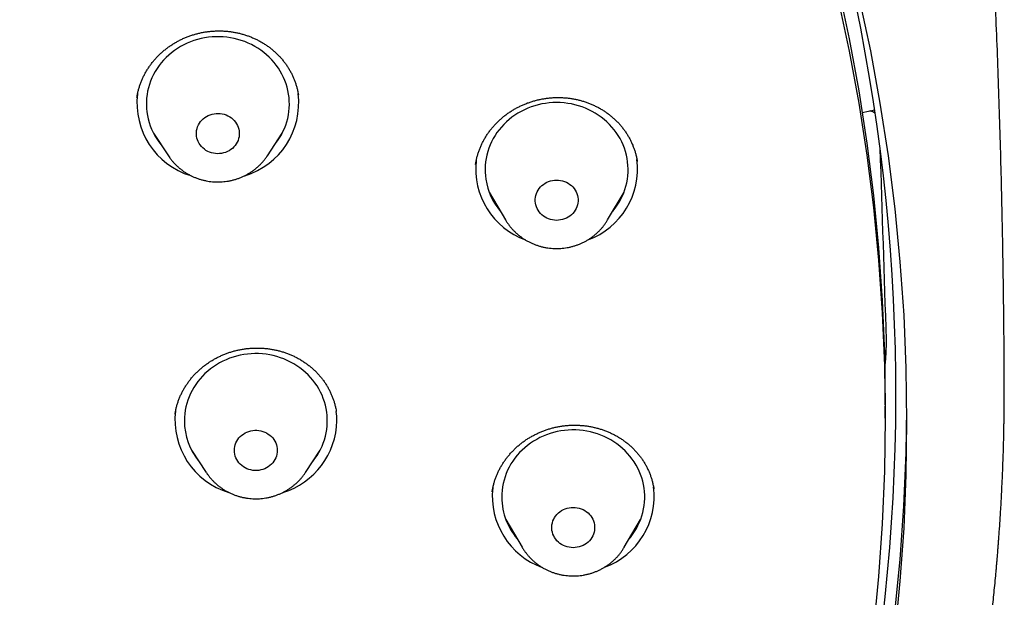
# Model space of a CAD drawing. Header units: millimetres. Extents: x 8 to 459, y 12 to 878.
# Tile 167 of 181: x 270 to 290, y 820 to 832. Entities that reach past the tile are written whole.
import ezdxf

# ---------------------------------------------------------------- set-up
doc = ezdxf.new("R2010")
doc.units = ezdxf.units.MM

msp = doc.modelspace()

# ---------------------------------------------------------------- linework, layer by layer
at = {"color": 7, "linetype": 'Continuous', "lineweight": 30}
for p, q in [((272.308, 830.785), (272.307, 830.782)), ((287.519, 830.469), (287.783, 830.521)), ((272.654, 830.029), (272.964, 829.559)), ((275.041, 829.559), (275.351, 830.029)), ((272.7, 829.959), (272.687, 829.972)), ((275.326, 829.987), (275.318, 829.979)), ((275.043, 829.561), (275.041, 829.559)), ((282.798, 829.44), (282.797, 829.443)), ((279.407, 829.374), (279.406, 829.377)), ((279.409, 829.38), (279.408, 829.374)), ((279.695, 828.794), (280.038, 828.211)), ((282.178, 828.211), (282.522, 828.794)), ((288, 824.049), (288, 824.305)), ((276.487, 824.187), (276.486, 824.193)), ((273.452, 823.38), (273.761, 822.909)), ((273.496, 823.312), (273.482, 823.326)), ((275.839, 822.909), (276.148, 823.38)), ((276.125, 823.34), (276.117, 823.332)), ((279.757, 822.508), (279.756, 822.505)), ((283.147, 822.571), (283.147, 822.573)), ((280.043, 821.924), (280.387, 821.341)), ((282.526, 821.341), (282.87, 821.924))]:
    msp.add_line(p, q, dxfattribs=at)
at = {"color": 7, "linetype": 'Continuous', "lineweight": 30, "flags": 128}
for points in [[(282.547, 844.482), (283.095, 843.503), (283.616, 842.51), (284.11, 841.504), (284.575, 840.487), (285.011, 839.459), (285.419, 838.42), (285.798, 837.372), (286.147, 836.315), (286.467, 835.249), (286.757, 834.177), (287.017, 833.097), (287.246, 832.011), (287.446, 830.92), (287.615, 829.824), (287.753, 828.725), (287.861, 827.623), (287.938, 826.518), (287.985, 825.412), (288, 824.305)], [(282.942, 844.359), (283.496, 843.37), (284.023, 842.367), (284.521, 841.351), (284.99, 840.324), (285.431, 839.286), (285.843, 838.237), (286.226, 837.178), (286.578, 836.11), (286.901, 835.034), (287.194, 833.95), (287.457, 832.86), (287.689, 831.763), (287.89, 830.661), (288.061, 829.555), (288.201, 828.444), (288.31, 827.331), (288.388, 826.215), (288.434, 825.098), (288.45, 823.98), (288.434, 822.862), (288.388, 821.745), (288.31, 820.629), (288.201, 819.516)], [(282.547, 844.226), (283.095, 843.246), (283.616, 842.253), (284.11, 841.248), (284.575, 840.231), (285.011, 839.203), (285.419, 838.164), (285.798, 837.116), (286.147, 836.058), (286.467, 834.993), (286.757, 833.92), (287.017, 832.84), (287.246, 831.755), (287.446, 830.664), (287.615, 829.568), (287.753, 828.469), (287.861, 827.366), (287.938, 826.262), (287.985, 825.155), (288, 824.049), (287.985, 822.942), (287.938, 821.835), (287.861, 820.731), (287.753, 819.628)], [(275.192, 829.788), (275.213, 829.813), (275.257, 829.874), (275.298, 829.936), (275.336, 830), (275.369, 830.066), (275.4, 830.133), (275.426, 830.202), (275.449, 830.272), (275.468, 830.343), (275.482, 830.415), (275.493, 830.488), (275.5, 830.56), (275.503, 830.634), (275.501, 830.707), (275.496, 830.78), (275.487, 830.852), (275.473, 830.925), (275.456, 830.996), (275.435, 831.066), (275.41, 831.136), (275.381, 831.203), (275.348, 831.27), (275.312, 831.335), (275.272, 831.398), (275.229, 831.459), (275.182, 831.517), (275.133, 831.574), (275.08, 831.627), (275.024, 831.679), (274.966, 831.727), (274.905, 831.773), (274.842, 831.815), (274.776, 831.854), (274.708, 831.891), (274.638, 831.923), (274.567, 831.953), (274.494, 831.978), (274.42, 832.001), (274.345, 832.019), (274.268, 832.034), (274.191, 832.045), (274.114, 832.052), (274.036, 832.056), (273.958, 832.056), (273.88, 832.051), (273.803, 832.044), (273.726, 832.032), (273.65, 832.017), (273.575, 831.998), (273.501, 831.975), (273.428, 831.949), (273.357, 831.919), (273.287, 831.886), (273.22, 831.849), (273.155, 831.809), (273.092, 831.766), (273.031, 831.72), (272.973, 831.672), (272.918, 831.62), (272.865, 831.566), (272.816, 831.509), (272.77, 831.45), (272.727, 831.389), (272.688, 831.326), (272.652, 831.261), (272.62, 831.194), (272.592, 831.126), (272.567, 831.056), (272.547, 830.986), (272.53, 830.914), (272.517, 830.842), (272.508, 830.769), (272.504, 830.696), (272.503, 830.623), (272.506, 830.55), (272.514, 830.477), (272.525, 830.405), (272.54, 830.333), (272.54, 830.333)], [(282.284, 828.39), (282.291, 828.399), (282.337, 828.458), (282.38, 828.519), (282.42, 828.582), (282.456, 828.647), (282.488, 828.714), (282.517, 828.782), (282.542, 828.851), (282.563, 828.921), (282.58, 828.993), (282.593, 829.065), (282.602, 829.138), (282.607, 829.211), (282.608, 829.284), (282.605, 829.357), (282.598, 829.43), (282.587, 829.502), (282.572, 829.574), (282.553, 829.645), (282.53, 829.715), (282.503, 829.784), (282.473, 829.851), (282.438, 829.917), (282.401, 829.981), (282.359, 830.043), (282.315, 830.103), (282.267, 830.161), (282.216, 830.216), (282.162, 830.269), (282.105, 830.319), (282.046, 830.366), (281.983, 830.41), (281.919, 830.451), (281.852, 830.489), (281.784, 830.524), (281.713, 830.555), (281.641, 830.583), (281.568, 830.607), (281.493, 830.628), (281.417, 830.645), (281.341, 830.658), (281.264, 830.668), (281.186, 830.673), (281.108, 830.675), (281.03, 830.673), (280.953, 830.668), (280.875, 830.658), (280.799, 830.645), (280.723, 830.628), (280.648, 830.607), (280.575, 830.583), (280.503, 830.555), (280.432, 830.524), (280.364, 830.489), (280.297, 830.451), (280.233, 830.41), (280.171, 830.366), (280.111, 830.319), (280.054, 830.269), (280, 830.216), (279.949, 830.161), (279.902, 830.103), (279.857, 830.043), (279.816, 829.981), (279.778, 829.917), (279.744, 829.851), (279.713, 829.784), (279.686, 829.715), (279.664, 829.645), (279.645, 829.574), (279.629, 829.502), (279.618, 829.43), (279.611, 829.357), (279.608, 829.284), (279.609, 829.211), (279.614, 829.138), (279.623, 829.065), (279.623, 829.065)], [(273.564, 829.93), (273.556, 829.97), (273.553, 830.01), (273.554, 830.05), (273.558, 830.09), (273.567, 830.129), (273.579, 830.168), (273.596, 830.205), (273.616, 830.241), (273.64, 830.274), (273.667, 830.305), (273.697, 830.334), (273.729, 830.36), (273.765, 830.383), (273.802, 830.403), (273.841, 830.419), (273.882, 830.431), (273.924, 830.44), (273.966, 830.446), (274.009, 830.447), (274.052, 830.445), (274.094, 830.438), (274.135, 830.428), (274.176, 830.415), (274.214, 830.397), (274.251, 830.377), (274.286, 830.353), (274.318, 830.326), (274.347, 830.297), (274.373, 830.265), (274.395, 830.231), (274.415, 830.195), (274.43, 830.157), (274.441, 830.118), (274.449, 830.079), (274.452, 830.039), (274.452, 829.998), (274.447, 829.958), (274.439, 829.919), (274.426, 829.88), (274.409, 829.843), (274.389, 829.808), (274.366, 829.774), (274.339, 829.743), (274.309, 829.714), (274.276, 829.688), (274.241, 829.665), (274.203, 829.646), (274.164, 829.629), (274.124, 829.617), (274.082, 829.608), (274.039, 829.603), (273.997, 829.601), (273.954, 829.604), (273.912, 829.61), (273.87, 829.62), (273.83, 829.634), (273.791, 829.651), (273.754, 829.672), (273.72, 829.695), (273.688, 829.722), (273.659, 829.752), (273.633, 829.784), (273.61, 829.818), (273.591, 829.854), (273.575, 829.891), (273.564, 829.93)], [(280.663, 828.566), (280.659, 828.606), (280.659, 828.646), (280.663, 828.686), (280.671, 828.726), (280.683, 828.764), (280.699, 828.802), (280.718, 828.837), (280.742, 828.871), (280.768, 828.903), (280.798, 828.932), (280.83, 828.958), (280.865, 828.982), (280.902, 829.002), (280.941, 829.019), (280.981, 829.032), (281.023, 829.041), (281.065, 829.047), (281.108, 829.049), (281.151, 829.047), (281.193, 829.041), (281.235, 829.032), (281.275, 829.019), (281.314, 829.002), (281.351, 828.982), (281.386, 828.958), (281.419, 828.932), (281.448, 828.903), (281.475, 828.871), (281.498, 828.837), (281.517, 828.802), (281.533, 828.764), (281.545, 828.726), (281.554, 828.686), (281.558, 828.646), (281.558, 828.606), (281.554, 828.566), (281.545, 828.526), (281.533, 828.488), (281.517, 828.45), (281.498, 828.415), (281.475, 828.381), (281.448, 828.349), (281.419, 828.32), (281.386, 828.294), (281.351, 828.27), (281.314, 828.25), (281.275, 828.233), (281.235, 828.22), (281.193, 828.211), (281.151, 828.205), (281.108, 828.203), (281.065, 828.205), (281.023, 828.211), (280.981, 828.22), (280.941, 828.233), (280.902, 828.25), (280.865, 828.27), (280.83, 828.294), (280.798, 828.32), (280.768, 828.349), (280.742, 828.381), (280.718, 828.415), (280.699, 828.45), (280.683, 828.488), (280.671, 828.526), (280.663, 828.566)], [(275.99, 823.139), (275.995, 823.145), (276.04, 823.205), (276.083, 823.266), (276.121, 823.33), (276.156, 823.395), (276.188, 823.462), (276.215, 823.53), (276.239, 823.6), (276.259, 823.671), (276.275, 823.742), (276.287, 823.815), (276.295, 823.888), (276.299, 823.961), (276.299, 824.034), (276.295, 824.107), (276.287, 824.18), (276.275, 824.252), (276.259, 824.324), (276.239, 824.394), (276.215, 824.464), (276.188, 824.532), (276.156, 824.599), (276.121, 824.665), (276.083, 824.728), (276.04, 824.79), (275.995, 824.849), (275.946, 824.906), (275.895, 824.961), (275.84, 825.013), (275.782, 825.062), (275.722, 825.109), (275.659, 825.152), (275.595, 825.193), (275.527, 825.23), (275.458, 825.264), (275.387, 825.294), (275.315, 825.321), (275.241, 825.344), (275.166, 825.364), (275.09, 825.38), (275.013, 825.392), (274.936, 825.401), (274.858, 825.406), (274.781, 825.407), (274.703, 825.404), (274.625, 825.397), (274.548, 825.387), (274.472, 825.373), (274.396, 825.355), (274.322, 825.333), (274.249, 825.308), (274.177, 825.279), (274.107, 825.247), (274.039, 825.212), (273.973, 825.173), (273.909, 825.131), (273.847, 825.086), (273.789, 825.038), (273.732, 824.987), (273.679, 824.934), (273.629, 824.878), (273.582, 824.82), (273.538, 824.759), (273.498, 824.697), (273.461, 824.632), (273.428, 824.566), (273.398, 824.498), (273.372, 824.429), (273.35, 824.359), (273.332, 824.288), (273.318, 824.216), (273.308, 824.143), (273.302, 824.07), (273.3, 823.997), (273.3, 823.997)], [(288.449, 824.237), (288.433, 823.321), (288.385, 822.203), (288.305, 821.086), (288.195, 819.972)], [(274.35, 823.375), (274.352, 823.415), (274.358, 823.455), (274.368, 823.494), (274.382, 823.532), (274.4, 823.569), (274.421, 823.603), (274.446, 823.636), (274.474, 823.667), (274.505, 823.694), (274.539, 823.719), (274.575, 823.741), (274.613, 823.759), (274.653, 823.774), (274.694, 823.786), (274.736, 823.793), (274.779, 823.797), (274.821, 823.797), (274.864, 823.793), (274.906, 823.786), (274.947, 823.774), (274.987, 823.759), (275.025, 823.741), (275.061, 823.719), (275.095, 823.694), (275.126, 823.667), (275.154, 823.636), (275.179, 823.603), (275.2, 823.569), (275.218, 823.532), (275.232, 823.494), (275.242, 823.455), (275.248, 823.415), (275.25, 823.375), (275.248, 823.335), (275.242, 823.295), (275.232, 823.256), (275.218, 823.218), (275.2, 823.181), (275.179, 823.146), (275.154, 823.113), (275.126, 823.083), (275.095, 823.055), (275.061, 823.03), (275.025, 823.009), (274.987, 822.99), (274.947, 822.975), (274.906, 822.964), (274.864, 822.956), (274.821, 822.952), (274.779, 822.952), (274.736, 822.956), (274.694, 822.964), (274.653, 822.975), (274.613, 822.99), (274.575, 823.009), (274.539, 823.03), (274.505, 823.055), (274.474, 823.083), (274.446, 823.113), (274.421, 823.146), (274.4, 823.181), (274.382, 823.218), (274.368, 823.256), (274.358, 823.295), (274.352, 823.335), (274.35, 823.375)], [(282.632, 821.52), (282.655, 821.548), (282.7, 821.608), (282.742, 821.67), (282.781, 821.733), (282.815, 821.799), (282.847, 821.866), (282.874, 821.934), (282.897, 822.004), (282.917, 822.075), (282.933, 822.147), (282.945, 822.219), (282.952, 822.292), (282.956, 822.365), (282.956, 822.438), (282.951, 822.511), (282.943, 822.584), (282.931, 822.656), (282.914, 822.728), (282.894, 822.798), (282.87, 822.868), (282.842, 822.936), (282.81, 823.003), (282.774, 823.068), (282.736, 823.132), (282.693, 823.193), (282.647, 823.252), (282.598, 823.309), (282.546, 823.364), (282.492, 823.416), (282.434, 823.465), (282.373, 823.511), (282.311, 823.554), (282.245, 823.594), (282.178, 823.631), (282.109, 823.665), (282.038, 823.695), (281.965, 823.721), (281.891, 823.744), (281.816, 823.764), (281.74, 823.78), (281.663, 823.792), (281.586, 823.8), (281.508, 823.804), (281.43, 823.805), (281.353, 823.802), (281.275, 823.795), (281.198, 823.784), (281.122, 823.769), (281.046, 823.751), (280.972, 823.729), (280.899, 823.704), (280.827, 823.675), (280.758, 823.643), (280.69, 823.607), (280.624, 823.568), (280.56, 823.526), (280.499, 823.48), (280.44, 823.432), (280.384, 823.381), (280.331, 823.328), (280.281, 823.272), (280.235, 823.213), (280.191, 823.152), (280.151, 823.09), (280.114, 823.025), (280.081, 822.959), (280.052, 822.891), (280.027, 822.822), (280.005, 822.751), (279.987, 822.68), (279.974, 822.608), (279.964, 822.536), (279.958, 822.463), (279.958, 822.463)], [(281.007, 821.776), (281.011, 821.816), (281.019, 821.856), (281.031, 821.894), (281.047, 821.932), (281.067, 821.967), (281.09, 822.001), (281.116, 822.033), (281.146, 822.062), (281.178, 822.088), (281.213, 822.112), (281.25, 822.132), (281.289, 822.148), (281.33, 822.162), (281.371, 822.171), (281.414, 822.177), (281.456, 822.179), (281.499, 822.177), (281.542, 822.171), (281.583, 822.162), (281.624, 822.148), (281.663, 822.132), (281.7, 822.112), (281.735, 822.088), (281.767, 822.062), (281.796, 822.033), (281.823, 822.001), (281.846, 821.967), (281.866, 821.932), (281.882, 821.894), (281.894, 821.856), (281.902, 821.816), (281.906, 821.776), (281.906, 821.736), (281.902, 821.696), (281.894, 821.656), (281.882, 821.618), (281.866, 821.58), (281.846, 821.544), (281.823, 821.511), (281.796, 821.479), (281.767, 821.45), (281.735, 821.424), (281.7, 821.4), (281.663, 821.38), (281.624, 821.363), (281.583, 821.35), (281.542, 821.341), (281.499, 821.335), (281.456, 821.333), (281.414, 821.335), (281.371, 821.341), (281.33, 821.35), (281.289, 821.363), (281.25, 821.38), (281.213, 821.4), (281.178, 821.424), (281.146, 821.45), (281.116, 821.479), (281.09, 821.511), (281.067, 821.544), (281.047, 821.58), (281.031, 821.618), (281.019, 821.656), (281.011, 821.696), (281.007, 821.736), (281.007, 821.776)]]:
    msp.add_lwpolyline(points, dxfattribs=at)
at = {"color": 7, "linetype": 'Continuous', "lineweight": 30}
for centre, radius, start, end in [((248.034, 824.562), 40.191, 333.7309, 21.5234), ((273.9, 830.665), 1.594, 173.1293, 252.9976), ((274.105, 830.665), 1.594, 286.7936, 7.2128), ((273.876, 830.661), 1.376, 193.7967, 219.3881), ((280.997, 829.282), 1.586, 173.5805, 250.0848), ((281.22, 829.281), 1.585, 290.1215, 7.2268), ((280.978, 829.277), 1.371, 188.9087, 220.3252), ((274.696, 824.015), 1.593, 173.2334, 253.084), ((274.997, 823.997), 1.503, 0.0018, 7.3794), ((274.657, 824.002), 1.357, 180.2206, 219.5324), ((274.891, 824.028), 1.609, 287.1827, 358.886), ((281.346, 822.412), 1.587, 173.6613, 250.1882), ((281.568, 822.411), 1.585, 290.1697, 7.2), ((281.312, 822.399), 1.355, 177.3301, 220.4821)]:
    msp.add_arc(centre, radius, start, end, dxfattribs=at)
for centre, major_axis, ratio, start_param, end_param in [((243, -7466.623), (0, 8960.181), 0.013265, 5.894646, 5.895833), ((242.673, 818.902), (37.8, 31.287), 0.805529, 5.625057, 5.631165)]:
    msp.add_ellipse(centre, major_axis=major_axis, ratio=ratio, start_param=start_param, end_param=end_param, dxfattribs=at)
for points, knots in [([(290.498, 824.841), (290.497, 824.996), (290.496, 825.44), (290.489, 826.171), (290.478, 827.034), (290.463, 827.896), (290.445, 828.758), (290.423, 829.621), (290.398, 830.482), (290.369, 831.344), (290.336, 832.205), (290.3, 833.065), (290.26, 833.926), (290.219, 834.734), (290.19, 835.256), (290.177, 835.491)], [0, 0, 0, 0, 0.043853, 0.124769, 0.205683, 0.286592, 0.367496, 0.448394, 0.529285, 0.610168, 0.691042, 0.771905, 0.852758, 0.933599, 1, 1, 1, 1]), ([(272.306, 830.782), (272.308, 830.796), (272.314, 830.835), (272.327, 830.897), (272.346, 830.968), (272.368, 831.039), (272.393, 831.108), (272.422, 831.177), (272.454, 831.245), (272.49, 831.311), (272.528, 831.375), (272.569, 831.438), (272.614, 831.498), (272.661, 831.557), (272.712, 831.614), (272.765, 831.669), (272.821, 831.722), (272.879, 831.772), (272.939, 831.82), (273.002, 831.864), (273.066, 831.906), (273.132, 831.945), (273.2, 831.982), (273.271, 832.016), (273.343, 832.047), (273.416, 832.074), (273.491, 832.099), (273.566, 832.12), (273.642, 832.138), (273.718, 832.153), (273.795, 832.164), (273.873, 832.173), (273.952, 832.177), (274.03, 832.179), (274.109, 832.177), (274.187, 832.172), (274.265, 832.164), (274.341, 832.152), (274.417, 832.137), (274.493, 832.119), (274.567, 832.097), (274.64, 832.072), (274.712, 832.044), (274.783, 832.014), (274.851, 831.98), (274.919, 831.943), (274.984, 831.903), (275.047, 831.861), (275.107, 831.816), (275.166, 831.768), (275.221, 831.718), (275.275, 831.665), (275.326, 831.611), (275.374, 831.554), (275.419, 831.494), (275.461, 831.434), (275.5, 831.371), (275.536, 831.306), (275.569, 831.24), (275.598, 831.173), (275.625, 831.104), (275.647, 831.034), (275.666, 830.963), (275.681, 830.898), (275.688, 830.856), (275.691, 830.838)], [0, 0, 0, 0, 0.009487, 0.02569, 0.041773, 0.057918, 0.074103, 0.090306, 0.106497, 0.122651, 0.138743, 0.154753, 0.170701, 0.18668, 0.202751, 0.21888, 0.235025, 0.251137, 0.267172, 0.28309, 0.298931, 0.314772, 0.330724, 0.34676, 0.36284, 0.378921, 0.39495, 0.410886, 0.426705, 0.442516, 0.458409, 0.474374, 0.490384, 0.506414, 0.522434, 0.538415, 0.554332, 0.570198, 0.5861, 0.60205, 0.618002, 0.633963, 0.649937, 0.665931, 0.681953, 0.698011, 0.714044, 0.730025, 0.746006, 0.761998, 0.778006, 0.79404, 0.810109, 0.82622, 0.842366, 0.858445, 0.87455, 0.890689, 0.906855, 0.923043, 0.939245, 0.955456, 0.971667, 0.987853, 1, 1, 1, 1]), ([(279.407, 829.374), (279.409, 829.383), (279.413, 829.416), (279.425, 829.473), (279.442, 829.545), (279.464, 829.616), (279.488, 829.686), (279.516, 829.755), (279.547, 829.823), (279.582, 829.889), (279.62, 829.954), (279.661, 830.018), (279.704, 830.079), (279.751, 830.139), (279.8, 830.196), (279.853, 830.251), (279.908, 830.304), (279.965, 830.355), (280.025, 830.404), (280.088, 830.45), (280.152, 830.494), (280.218, 830.534), (280.285, 830.571), (280.355, 830.606), (280.426, 830.637), (280.499, 830.666), (280.573, 830.692), (280.649, 830.714), (280.725, 830.734), (280.802, 830.75), (280.879, 830.762), (280.956, 830.772), (281.034, 830.778), (281.112, 830.781), (281.191, 830.78), (281.269, 830.776), (281.347, 830.769), (281.425, 830.758), (281.501, 830.744), (281.577, 830.727), (281.651, 830.707), (281.725, 830.683), (281.797, 830.657), (281.868, 830.627), (281.937, 830.594), (282.005, 830.559), (282.071, 830.52), (282.134, 830.478), (282.196, 830.434), (282.255, 830.388), (282.312, 830.338), (282.366, 830.287), (282.418, 830.233), (282.466, 830.177), (282.512, 830.119), (282.556, 830.058), (282.596, 829.996), (282.633, 829.932), (282.666, 829.867), (282.697, 829.8), (282.724, 829.732), (282.748, 829.663), (282.768, 829.592), (282.785, 829.521), (282.795, 829.47), (282.798, 829.443), (282.799, 829.44)], [0, 0, 0, 0, 0.005984, 0.022136, 0.038311, 0.054443, 0.070452, 0.086521, 0.10263, 0.118758, 0.134876, 0.150958, 0.16698, 0.18292, 0.198798, 0.214701, 0.2307, 0.246759, 0.262839, 0.278892, 0.294871, 0.310738, 0.326519, 0.342309, 0.358204, 0.374186, 0.390216, 0.406253, 0.422241, 0.43814, 0.45392, 0.469683, 0.485533, 0.501457, 0.517429, 0.533424, 0.549412, 0.565364, 0.581256, 0.597094, 0.612958, 0.628881, 0.644808, 0.660743, 0.676694, 0.692665, 0.708666, 0.724703, 0.740729, 0.756696, 0.772664, 0.788642, 0.804638, 0.820659, 0.836715, 0.852813, 0.868948, 0.88502, 0.901111, 0.917233, 0.933382, 0.94955, 0.965731, 0.981916, 0.998099, 1, 1, 1, 1]), ([(287.793, 830.45), (287.789, 830.453), (287.773, 830.463), (287.74, 830.478), (287.706, 830.492), (287.684, 830.499), (287.679, 830.5)], [0, 0, 0, 0, 0.15318, 0.521448, 0.889806, 1, 1, 1, 1]), ([(272.964, 829.559), (272.974, 829.545), (272.996, 829.512), (273.033, 829.464), (273.075, 829.415), (273.12, 829.367), (273.168, 829.322), (273.219, 829.28), (273.271, 829.24), (273.326, 829.203), (273.383, 829.169), (273.442, 829.138), (273.502, 829.111), (273.564, 829.086), (273.628, 829.065), (273.692, 829.047), (273.757, 829.032), (273.824, 829.021), (273.89, 829.013), (273.957, 829.009), (274.024, 829.008), (274.092, 829.011), (274.159, 829.018), (274.225, 829.028), (274.291, 829.041), (274.356, 829.058), (274.42, 829.078), (274.482, 829.102), (274.544, 829.129), (274.603, 829.159), (274.661, 829.192), (274.717, 829.228), (274.771, 829.267), (274.822, 829.309), (274.871, 829.353), (274.917, 829.4), (274.961, 829.45), (275.001, 829.501), (275.029, 829.539), (275.041, 829.559), (275.043, 829.561)], [0, 0, 0, 0, 0.02125, 0.048056, 0.074894, 0.101764, 0.128667, 0.155603, 0.182572, 0.209574, 0.236607, 0.26367, 0.290762, 0.317881, 0.345025, 0.372191, 0.399378, 0.426584, 0.453805, 0.481039, 0.508283, 0.535535, 0.562792, 0.59005, 0.617306, 0.644557, 0.671801, 0.699035, 0.726255, 0.753459, 0.780644, 0.807806, 0.834944, 0.862054, 0.889136, 0.916186, 0.943203, 0.970186, 0.997135, 1, 1, 1, 1]), ([(279.848, 828.534), (279.841, 828.54), (279.824, 828.556), (279.808, 828.573), (279.798, 828.583)], [0, 0, 0, 0, 0.390233, 1, 1, 1, 1]), ([(282.43, 828.603), (282.418, 828.591), (282.402, 828.574), (282.385, 828.559), (282.381, 828.555)], [0, 0, 0, 0, 0.738544, 1, 1, 1, 1]), ([(280.038, 828.212), (280.04, 828.209), (280.052, 828.186), (280.078, 828.147), (280.116, 828.094), (280.157, 828.043), (280.201, 827.994), (280.247, 827.948), (280.297, 827.904), (280.348, 827.863), (280.402, 827.825), (280.458, 827.789), (280.515, 827.757), (280.575, 827.727), (280.636, 827.701), (280.699, 827.678), (280.762, 827.658), (280.827, 827.641), (280.893, 827.628), (280.959, 827.619), (281.026, 827.613), (281.093, 827.61), (281.161, 827.611), (281.228, 827.616), (281.294, 827.624), (281.361, 827.635), (281.426, 827.65), (281.491, 827.669), (281.554, 827.691), (281.616, 827.716), (281.677, 827.744), (281.735, 827.776), (281.792, 827.81), (281.847, 827.848), (281.9, 827.888), (281.95, 827.931), (281.998, 827.977), (282.043, 828.025), (282.085, 828.075), (282.125, 828.127), (282.155, 828.173), (282.172, 828.201), (282.177, 828.211)], [0, 0, 0, 0, 0.004641, 0.030175, 0.055736, 0.081325, 0.106946, 0.132597, 0.15828, 0.183994, 0.20974, 0.235516, 0.261322, 0.287156, 0.313017, 0.338902, 0.364811, 0.39074, 0.416688, 0.442652, 0.46863, 0.494619, 0.520617, 0.54662, 0.572627, 0.598633, 0.624637, 0.650635, 0.676625, 0.702603, 0.728567, 0.754515, 0.780442, 0.806348, 0.832229, 0.858083, 0.883908, 0.909702, 0.935465, 0.961195, 0.986891, 1, 1, 1, 1]), ([(288.012, 825.295), (288.013, 825.31), (288.015, 825.34), (288.018, 825.388), (288.02, 825.435), (288.022, 825.481), (288.024, 825.527), (288.025, 825.571), (288.026, 825.613), (288.027, 825.649), (288.027, 825.678), (288.026, 825.691), (288.026, 825.698)], [0, 0, 0, 0, 0.091554, 0.185992, 0.277486, 0.371299, 0.46977, 0.570479, 0.682076, 0.796299, 0.897281, 1, 1, 1, 1]), ([(273.104, 824.136), (273.105, 824.145), (273.11, 824.177), (273.122, 824.234), (273.139, 824.305), (273.161, 824.376), (273.186, 824.445), (273.214, 824.514), (273.245, 824.581), (273.28, 824.647), (273.318, 824.711), (273.359, 824.774), (273.403, 824.835), (273.45, 824.895), (273.5, 824.952), (273.553, 825.007), (273.608, 825.059), (273.665, 825.109), (273.725, 825.157), (273.787, 825.202), (273.851, 825.245), (273.918, 825.285), (273.987, 825.322), (274.056, 825.356), (274.128, 825.387), (274.2, 825.415), (274.273, 825.44), (274.348, 825.462), (274.424, 825.48), (274.502, 825.496), (274.58, 825.508), (274.658, 825.517), (274.736, 825.522), (274.814, 825.524), (274.891, 825.523), (274.969, 825.519), (275.047, 825.511), (275.124, 825.5), (275.201, 825.485), (275.277, 825.468), (275.351, 825.447), (275.425, 825.423), (275.497, 825.396), (275.567, 825.366), (275.636, 825.333), (275.703, 825.297), (275.769, 825.258), (275.832, 825.216), (275.893, 825.171), (275.952, 825.124), (276.009, 825.075), (276.063, 825.023), (276.114, 824.969), (276.162, 824.912), (276.208, 824.854), (276.251, 824.794), (276.29, 824.732), (276.327, 824.668), (276.36, 824.602), (276.39, 824.535), (276.417, 824.467), (276.44, 824.398), (276.46, 824.328), (276.476, 824.259), (276.484, 824.214), (276.487, 824.193)], [0, 0, 0, 0, 0.005744, 0.021923, 0.038102, 0.054286, 0.070485, 0.086704, 0.102876, 0.118919, 0.135022, 0.151165, 0.167326, 0.183478, 0.199595, 0.215652, 0.231627, 0.247541, 0.263477, 0.279513, 0.29561, 0.311731, 0.327826, 0.343848, 0.359759, 0.375579, 0.391417, 0.407361, 0.423394, 0.439477, 0.455568, 0.471611, 0.487565, 0.503399, 0.519218, 0.53513, 0.551117, 0.567155, 0.583218, 0.599276, 0.615299, 0.631263, 0.647173, 0.663116, 0.67912, 0.69513, 0.711152, 0.727192, 0.743256, 0.759352, 0.775488, 0.791615, 0.807687, 0.823761, 0.839848, 0.855953, 0.872086, 0.888255, 0.904466, 0.920712, 0.936897, 0.953097, 0.969327, 0.98558, 1, 1, 1, 1]), ([(264.574, 784.726), (264.586, 784.732), (264.728, 784.799), (264.994, 784.93), (265.37, 785.117), (265.743, 785.307), (266.115, 785.5), (266.483, 785.696), (266.837, 785.888), (267.175, 786.075), (267.499, 786.257), (267.808, 786.434), (268.103, 786.606), (268.383, 786.771), (268.65, 786.931), (268.901, 787.084), (269.136, 787.23), (269.358, 787.368), (269.566, 787.5), (269.763, 787.626), (269.949, 787.746), (270.123, 787.86), (270.285, 787.966), (270.432, 788.064), (270.563, 788.152), (270.678, 788.229), (270.777, 788.296), (270.866, 788.357), (270.944, 788.41), (271.012, 788.457), (271.069, 788.496), (271.12, 788.531), (271.168, 788.564), (271.22, 788.601), (271.277, 788.64), (271.33, 788.677), (271.377, 788.71), (271.412, 788.735), (271.437, 788.752), (271.45, 788.762), (271.459, 788.768), (271.47, 788.776), (271.484, 788.786), (271.506, 788.801), (271.538, 788.824), (271.581, 788.854), (271.632, 788.89), (271.694, 788.935), (271.769, 788.988), (271.856, 789.051), (271.955, 789.122), (272.063, 789.201), (272.182, 789.288), (272.311, 789.383), (272.451, 789.486), (272.707, 789.677), (273.071, 789.954), (273.519, 790.304), (273.942, 790.642), (274.34, 790.967), (274.727, 791.29), (275.103, 791.612), (275.466, 791.929), (275.818, 792.242), (276.157, 792.551), (276.489, 792.859), (276.848, 793.199), (277.234, 793.572), (277.645, 793.981), (278.047, 794.39), (278.339, 794.695), (278.526, 794.893), (278.61, 794.982), (278.691, 795.069), (278.766, 795.151), (278.835, 795.225), (278.896, 795.291), (278.95, 795.35), (278.999, 795.403), (279.041, 795.45), (279.077, 795.49), (279.102, 795.516), (279.117, 795.534), (279.129, 795.547), (279.145, 795.564), (279.174, 795.596), (279.217, 795.645), (279.277, 795.711), (279.345, 795.788), (279.423, 795.875), (279.509, 795.972), (279.597, 796.072), (279.684, 796.172), (279.77, 796.271), (279.86, 796.374), (279.951, 796.48), (280.041, 796.587), (280.262, 796.847), (280.607, 797.262), (281.015, 797.769), (281.36, 798.21), (281.648, 798.586), (281.934, 798.967), (282.219, 799.357), (282.506, 799.757), (282.793, 800.167), (283.006, 800.48), (283.148, 800.691), (283.219, 800.797), (283.29, 800.903), (283.361, 801.011), (283.431, 801.118), (283.499, 801.222), (283.565, 801.323), (283.627, 801.42), (283.685, 801.51), (283.737, 801.592), (283.783, 801.664), (283.821, 801.724), (283.851, 801.773), (283.876, 801.811), (283.896, 801.843), (283.912, 801.869), (283.924, 801.888), (283.936, 801.907), (283.951, 801.931), (283.972, 801.965), (283.999, 802.008), (284.032, 802.061), (284.07, 802.123), (284.113, 802.194), (284.163, 802.274), (284.217, 802.364), (284.277, 802.463), (284.341, 802.569), (284.408, 802.681), (284.476, 802.795), (284.544, 802.91), (284.611, 803.024), (284.702, 803.18), (284.816, 803.378), (284.951, 803.616), (285.079, 803.845), (285.197, 804.059), (285.306, 804.259), (285.406, 804.443), (285.501, 804.623), (285.596, 804.802), (285.691, 804.985), (285.789, 805.175), (285.889, 805.372), (285.996, 805.585), (286.109, 805.814), (286.23, 806.061), (286.352, 806.317), (286.454, 806.532), (286.533, 806.702), (286.588, 806.823), (286.641, 806.939), (286.691, 807.047), (286.737, 807.149), (286.779, 807.243), (286.819, 807.335), (286.858, 807.422), (286.894, 807.504), (286.926, 807.577), (286.953, 807.639), (286.975, 807.691), (286.992, 807.73), (287.004, 807.758), (287.014, 807.781), (287.025, 807.807), (287.04, 807.84), (287.057, 807.881), (287.081, 807.936), (287.111, 808.009), (287.15, 808.1), (287.195, 808.206), (287.24, 808.316), (287.287, 808.429), (287.333, 808.541), (287.38, 808.658), (287.469, 808.879), (287.596, 809.201), (287.768, 809.652), (287.944, 810.128), (288.122, 810.631), (288.261, 811.038), (288.363, 811.345), (288.43, 811.551), (288.493, 811.748), (288.552, 811.936), (288.608, 812.115), (288.66, 812.285), (288.701, 812.421), (288.732, 812.526), (288.755, 812.603), (288.776, 812.677), (288.797, 812.748), (288.816, 812.814), (288.834, 812.875), (288.85, 812.93), (288.863, 812.978), (288.875, 813.019), (288.887, 813.062), (288.902, 813.115), (288.92, 813.177), (288.94, 813.25), (288.963, 813.333), (288.988, 813.425), (289.017, 813.53), (289.048, 813.647), (289.083, 813.777), (289.12, 813.918), (289.159, 814.068), (289.199, 814.225), (289.238, 814.385), (289.301, 814.638), (289.384, 814.986), (289.485, 815.429), (289.582, 815.876), (289.653, 816.221), (289.701, 816.465), (289.728, 816.606), (289.755, 816.745), (289.78, 816.877), (289.803, 817.002), (289.824, 817.119), (289.843, 817.227), (289.861, 817.325), (289.876, 817.412), (289.889, 817.487), (289.899, 817.548), (289.907, 817.596), (289.913, 817.632), (289.918, 817.661), (289.923, 817.691), (289.929, 817.728), (289.937, 817.777), (289.947, 817.836), (289.958, 817.904), (289.971, 817.982), (289.984, 818.068), (289.998, 818.157), (290.012, 818.247), (290.046, 818.471), (290.092, 818.789), (290.147, 819.201), (290.194, 819.575), (290.238, 819.956), (290.28, 820.346), (290.309, 820.642), (290.327, 820.842), (290.336, 820.94), (290.344, 821.032), (290.351, 821.116), (290.357, 821.187), (290.362, 821.248), (290.366, 821.298), (290.369, 821.337), (290.371, 821.364), (290.372, 821.382), (290.373, 821.396), (290.375, 821.413), (290.377, 821.438), (290.379, 821.469), (290.383, 821.525), (290.389, 821.605), (290.397, 821.721), (290.407, 821.858), (290.417, 822.015), (290.427, 822.184), (290.437, 822.364), (290.446, 822.538), (290.454, 822.706), (290.461, 822.867), (290.468, 823.033), (290.474, 823.203), (290.479, 823.343), (290.482, 823.448), (290.484, 823.518), (290.485, 823.584), (290.487, 823.647), (290.488, 823.705), (290.489, 823.758), (290.49, 823.802), (290.491, 823.834), (290.491, 823.855), (290.492, 823.875), (290.492, 823.897), (290.492, 823.928), (290.493, 823.966), (290.494, 824.013), (290.495, 824.068), (290.495, 824.13), (290.496, 824.199), (290.497, 824.268), (290.497, 824.336), (290.498, 824.399), (290.498, 824.459), (290.498, 824.531), (290.499, 824.613), (290.499, 824.687), (290.499, 824.74), (290.498, 824.776), (290.498, 824.809), (290.498, 824.829), (290.498, 824.838)], [0, 0, 0, 0, 0.000773, 0.009123, 0.017231, 0.025098, 0.033472, 0.041554, 0.049343, 0.056839, 0.064043, 0.070955, 0.077574, 0.0839, 0.089933, 0.095674, 0.101027, 0.106098, 0.110887, 0.115393, 0.119751, 0.123808, 0.127564, 0.131018, 0.134171, 0.136755, 0.139094, 0.141188, 0.143037, 0.144641, 0.146, 0.147083, 0.148215, 0.149455, 0.150804, 0.152262, 0.153229, 0.154177, 0.154767, 0.154973, 0.155151, 0.15541, 0.155749, 0.156169, 0.15699, 0.15801, 0.159228, 0.160644, 0.162494, 0.164601, 0.166963, 0.169581, 0.172456, 0.175586, 0.178973, 0.182615, 0.194293, 0.205754, 0.215987, 0.226041, 0.235917, 0.245615, 0.255134, 0.26431, 0.273314, 0.282172, 0.290964, 0.302472, 0.313876, 0.325175, 0.336369, 0.338818, 0.341262, 0.343653, 0.345847, 0.347835, 0.349615, 0.351189, 0.352555, 0.353895, 0.354949, 0.355719, 0.356039, 0.356331, 0.356784, 0.357407, 0.358892, 0.360649, 0.362679, 0.364981, 0.367555, 0.370402, 0.372829, 0.375425, 0.378172, 0.38094, 0.383704, 0.386464, 0.401168, 0.415741, 0.425133, 0.434471, 0.443885, 0.453478, 0.463248, 0.473197, 0.483325, 0.485848, 0.488381, 0.490926, 0.493481, 0.496047, 0.498567, 0.50091, 0.503275, 0.505419, 0.507341, 0.509042, 0.510521, 0.511584, 0.512493, 0.513248, 0.513849, 0.514297, 0.514618, 0.51517, 0.515969, 0.516993, 0.518243, 0.519686, 0.521345, 0.52322, 0.525312, 0.52762, 0.530144, 0.532722, 0.535422, 0.538088, 0.540716, 0.543305, 0.548944, 0.554388, 0.559639, 0.564696, 0.569047, 0.573244, 0.577286, 0.581259, 0.585374, 0.589643, 0.594064, 0.598638, 0.603942, 0.609438, 0.615126, 0.621006, 0.623708, 0.626412, 0.62897, 0.631365, 0.633599, 0.635671, 0.637581, 0.639604, 0.641408, 0.64299, 0.644353, 0.645495, 0.646403, 0.646921, 0.647335, 0.647891, 0.648613, 0.649498, 0.650548, 0.652242, 0.65424, 0.656542, 0.659149, 0.661412, 0.663862, 0.666437, 0.669011, 0.678175, 0.68729, 0.698079, 0.7088, 0.719452, 0.723982, 0.728346, 0.732512, 0.736479, 0.740248, 0.743818, 0.74719, 0.748844, 0.750445, 0.751994, 0.753491, 0.754905, 0.756145, 0.757374, 0.758352, 0.759121, 0.75997, 0.76108, 0.762393, 0.763912, 0.765638, 0.767569, 0.769707, 0.772182, 0.774887, 0.77782, 0.780982, 0.784286, 0.787596, 0.79091, 0.800045, 0.809211, 0.818408, 0.827636, 0.830543, 0.833453, 0.836343, 0.83906, 0.841577, 0.844028, 0.846253, 0.848253, 0.850028, 0.851577, 0.852901, 0.853783, 0.854521, 0.855081, 0.855566, 0.856329, 0.857397, 0.858557, 0.859941, 0.861549, 0.863352, 0.865181, 0.867008, 0.868836, 0.87888, 0.886418, 0.893976, 0.901694, 0.909594, 0.917675, 0.919694, 0.921723, 0.923626, 0.925307, 0.926768, 0.927988, 0.928995, 0.929789, 0.930369, 0.930638, 0.930857, 0.931203, 0.931696, 0.932336, 0.933111, 0.935079, 0.937177, 0.940133, 0.943312, 0.946716, 0.950326, 0.954122, 0.957234, 0.96046, 0.9638, 0.967254, 0.970739, 0.97222, 0.973625, 0.974953, 0.976204, 0.977379, 0.978478, 0.97942, 0.979988, 0.980403, 0.980715, 0.981159, 0.981767, 0.982538, 0.983473, 0.984566, 0.98582, 0.987232, 0.988653, 0.989999, 0.991271, 0.992468, 0.993592, 0.995615, 0.997342, 0.998088, 0.998759, 0.999384, 1, 1, 1, 1]), ([(279.756, 822.506), (279.757, 822.516), (279.762, 822.551), (279.775, 822.61), (279.792, 822.681), (279.814, 822.752), (279.839, 822.821), (279.867, 822.89), (279.899, 822.957), (279.934, 823.023), (279.972, 823.088), (280.013, 823.15), (280.057, 823.211), (280.104, 823.271), (280.154, 823.328), (280.207, 823.383), (280.262, 823.436), (280.319, 823.487), (280.379, 823.534), (280.441, 823.579), (280.505, 823.622), (280.572, 823.662), (280.641, 823.7), (280.711, 823.734), (280.782, 823.766), (280.855, 823.794), (280.928, 823.819), (281.003, 823.841), (281.079, 823.86), (281.156, 823.875), (281.234, 823.888), (281.312, 823.897), (281.391, 823.903), (281.469, 823.905), (281.547, 823.904), (281.624, 823.9), (281.702, 823.893), (281.779, 823.882), (281.856, 823.868), (281.932, 823.85), (282.007, 823.83), (282.08, 823.806), (282.152, 823.779), (282.223, 823.749), (282.292, 823.717), (282.359, 823.681), (282.424, 823.642), (282.488, 823.601), (282.549, 823.557), (282.608, 823.51), (282.665, 823.461), (282.719, 823.409), (282.77, 823.355), (282.819, 823.299), (282.865, 823.241), (282.908, 823.181), (282.947, 823.119), (282.984, 823.055), (283.017, 822.99), (283.048, 822.923), (283.075, 822.855), (283.098, 822.786), (283.118, 822.716), (283.134, 822.645), (283.144, 822.596), (283.147, 822.571), (283.147, 822.571)], [0, 0, 0, 0, 0.007242, 0.023353, 0.039452, 0.055548, 0.071648, 0.08776, 0.103891, 0.119976, 0.135954, 0.151968, 0.168023, 0.184098, 0.200168, 0.216203, 0.232181, 0.248077, 0.263915, 0.27977, 0.295727, 0.311749, 0.327797, 0.343823, 0.35978, 0.375629, 0.391382, 0.407157, 0.423033, 0.439002, 0.455022, 0.471053, 0.487041, 0.502943, 0.518726, 0.534481, 0.550336, 0.566268, 0.582251, 0.598261, 0.61427, 0.630246, 0.646166, 0.662032, 0.67792, 0.693878, 0.709844, 0.725821, 0.741817, 0.757838, 0.773891, 0.789984, 0.806078, 0.822113, 0.838148, 0.854195, 0.870261, 0.886352, 0.902477, 0.918643, 0.934845, 0.950989, 0.967138, 0.983315, 0.999513, 1, 1, 1, 1]), ([(273.762, 822.909), (273.769, 822.899), (273.787, 822.871), (273.82, 822.827), (273.862, 822.777), (273.906, 822.729), (273.954, 822.684), (274.003, 822.641), (274.056, 822.6), (274.11, 822.563), (274.166, 822.528), (274.225, 822.496), (274.285, 822.468), (274.346, 822.442), (274.409, 822.42), (274.474, 822.401), (274.539, 822.386), (274.605, 822.374), (274.671, 822.365), (274.738, 822.36), (274.805, 822.359), (274.873, 822.361), (274.94, 822.366), (275.006, 822.376), (275.072, 822.388), (275.137, 822.404), (275.201, 822.424), (275.264, 822.446), (275.326, 822.473), (275.386, 822.502), (275.444, 822.534), (275.501, 822.57), (275.555, 822.608), (275.607, 822.649), (275.657, 822.693), (275.704, 822.739), (275.748, 822.788), (275.789, 822.839), (275.819, 822.88), (275.835, 822.904), (275.839, 822.91)], [0, 0, 0, 0, 0.014404, 0.041229, 0.068085, 0.094973, 0.121894, 0.148848, 0.175836, 0.202855, 0.229907, 0.256989, 0.284101, 0.31124, 0.338404, 0.365592, 0.3928, 0.420028, 0.447272, 0.474529, 0.501798, 0.529075, 0.556357, 0.583641, 0.610924, 0.638204, 0.665476, 0.692739, 0.719989, 0.747224, 0.77444, 0.801634, 0.828804, 0.855948, 0.883063, 0.910147, 0.937199, 0.964216, 0.9912, 1, 1, 1, 1]), ([(280.195, 821.666), (280.19, 821.67), (280.173, 821.686), (280.156, 821.703), (280.145, 821.715)], [0, 0, 0, 0, 0.2888083, 1, 1, 1, 1]), ([(282.781, 821.736), (282.77, 821.724), (282.753, 821.707), (282.735, 821.692), (282.73, 821.687)], [0, 0, 0, 0, 0.706153, 1, 1, 1, 1]), ([(280.387, 821.341), (280.393, 821.331), (280.41, 821.301), (280.441, 821.255), (280.48, 821.203), (280.523, 821.153), (280.567, 821.106), (280.615, 821.06), (280.665, 821.018), (280.717, 820.978), (280.772, 820.94), (280.829, 820.906), (280.887, 820.874), (280.947, 820.846), (281.009, 820.821), (281.072, 820.799), (281.136, 820.781), (281.202, 820.766), (281.268, 820.754), (281.334, 820.746), (281.401, 820.741), (281.468, 820.74), (281.536, 820.742), (281.603, 820.748), (281.669, 820.758), (281.735, 820.771), (281.8, 820.787), (281.864, 820.807), (281.927, 820.83), (281.988, 820.856), (282.048, 820.886), (282.106, 820.919), (282.163, 820.955), (282.217, 820.993), (282.268, 821.035), (282.318, 821.079), (282.364, 821.125), (282.408, 821.174), (282.45, 821.225), (282.488, 821.279), (282.513, 821.318), (282.525, 821.339), (282.526, 821.341)], [0, 0, 0, 0, 0.014535, 0.040078, 0.065649, 0.091249, 0.116879, 0.142542, 0.168236, 0.193961, 0.219717, 0.245504, 0.27132, 0.297163, 0.323032, 0.348926, 0.374841, 0.400776, 0.426729, 0.452697, 0.478678, 0.50467, 0.530669, 0.556673, 0.582678, 0.608682, 0.634682, 0.660676, 0.686659, 0.712631, 0.738587, 0.764526, 0.790443, 0.816338, 0.842206, 0.868047, 0.893859, 0.919639, 0.945387, 0.971103, 0.996784, 1, 1, 1, 1])]:
    msp.add_open_spline(points, degree=3, knots=knots, dxfattribs=at)

doc.saveas('drawing.dxf')
